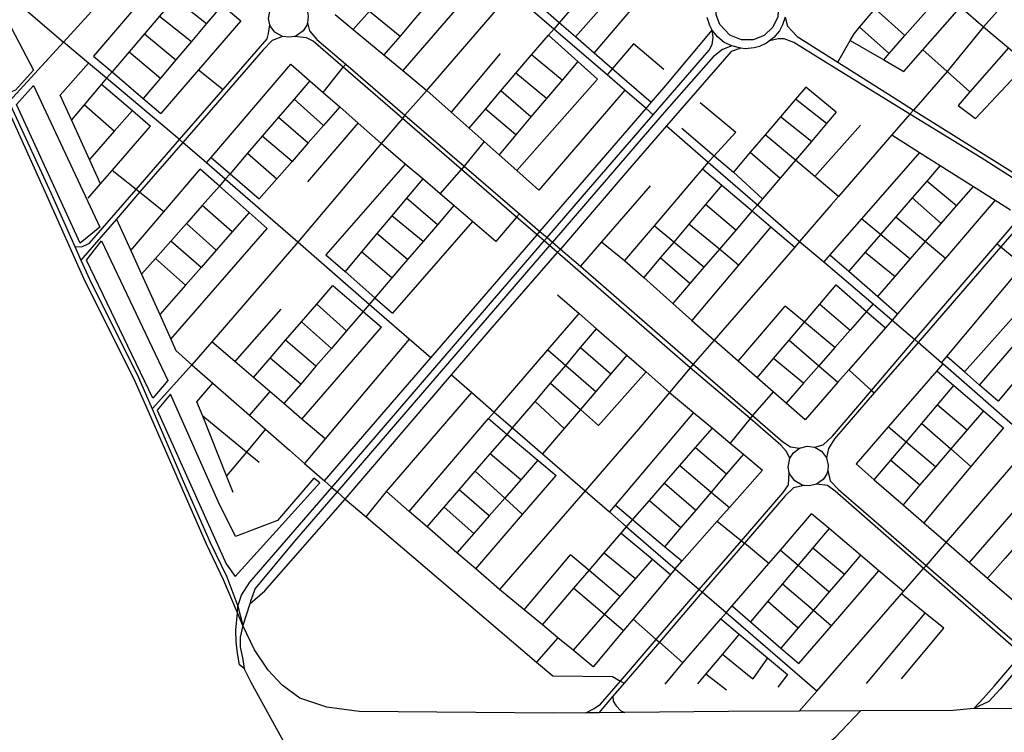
# Model space of a CAD drawing. Header units: millimetres. Extents: x 664923 to 767831, y 3118803 to 3207600.
# Tile 192 of 256: x 699129 to 700889, y 3185159 to 3186432. Entities that reach past the tile are written whole.
import ezdxf

# ---------------------------------------------------------------- set-up
doc = ezdxf.new("R2010")
doc.units = ezdxf.units.MM
for name, color, linetype in [('parks', 8, 'Continuous'), ('roads_2', 2, 'Continuous'), ('roads_3', 3, 'Continuous')]:
    doc.layers.add(name, color=color, linetype=linetype)

msp = doc.modelspace()

# ---------------------------------------------------------------- linework, layer by layer
at = {"layer": 'parks'}
for points in [[(699113.09, 3186302), (699067.38, 3186401.49), (699046.66, 3186460.63), (699037.48, 3186509.9), (699028.68, 3186557.24), (699124.67, 3186702.77), (699343.44, 3187043.65), (699387.71, 3187008.04), (699067.86, 3186505.93), (699154.26, 3186341.64), (699122.23, 3186305.6), (699113.09, 3186302)], [(700485.14, 3186459.45), (700483.9, 3186437.14), (700475.13, 3186418.53), (700459.29, 3186403.69), (700439.66, 3186396.01), (700419.26, 3186395.89), (700397.98, 3186404.34), (700380.16, 3186423.14), (700373.7, 3186440.13), (700373.78, 3186462.91), (700382.59, 3186483.29), (700401.44, 3186500.39), (700420.34, 3186506.92), (700445.24, 3186505.28), (700463.12, 3186496.34), (700478.78, 3186478.35), (700485.14, 3186459.45)], [(699237.54, 3186032.36), (699123.8, 3186280.06), (699153.91, 3186314.12), (699272.54, 3186061.04), (699237.54, 3186032.36)], [(699367.05, 3185755.46), (699248.7, 3186002.37), (699275.8, 3186036.74), (699394.02, 3185786.99), (699367.05, 3185755.46)], [(699514.45, 3185437.22), (699665.62, 3185604.2), (699655.18, 3185612.84), (699589.93, 3185536.86), (699514.99, 3185508.2), (699483.93, 3185570.7), (699398.99, 3185762.76), (699375.18, 3185733.92), (699498.26, 3185459.55), (699514.45, 3185437.22)]]:
    msp.add_lwpolyline(points, close=True, dxfattribs=at)
at = {"layer": 'roads_2'}
for points in [[(700486.7, 3186411.9), (700477.04, 3186400.14), (700469.16, 3186394.06), (700463.67, 3186389.83), (700451.34, 3186384), (700441.77, 3186381.28), (700425.38, 3186379.77), (700418.05, 3186380.65), (700401.43, 3186384.92), (700388.22, 3186391.22), (700376.07, 3186401.16), (700366.81, 3186412.88), (700362.22, 3186421.38), (700357.42, 3186435.93)], [(700496.84, 3186436.54), (700492.34, 3186422.32), (700486.7, 3186411.9)], [(700496.84, 3186436.54), (700501.42, 3186419.89), (700518.41, 3186401.6), (700591.12, 3186355.69), (700699.68, 3186287.15), (700726.45, 3186270.35), (700956.64, 3186125.87), (700964.78, 3186120.76), (700994.56, 3186102.07), (701119.78, 3186023.99), (701198.98, 3185974.6), (701213.87, 3185965.31), (701299.13, 3185912.14), (701396.67, 3185851.17), (701405.24, 3185845.82), (701580.74, 3185736.13), (701810.99, 3185594.91)], [(699530.76, 3185272.41), (699522.37, 3185278.96), (699518.44, 3185300.03), (699516.49, 3185320.08), (699515.77, 3185341.38), (699518.41, 3185372.11), (699519.42, 3185383.89), (699525.69, 3185403.38), (699540.44, 3185427), (699613.83, 3185511.24), (699686.96, 3185596.1), (700066.5, 3186036.53), (700071.71, 3186042.6), (700153.34, 3186137.32), (700261.39, 3186262), (700361.08, 3186377.05), (700366.45, 3186387.7), (700368.51, 3186399.8), (700366.81, 3186412.88)], [(701804.64, 3185582.75), (701398.62, 3185838.15), (701390.05, 3185843.53), (701367.76, 3185857.55), (701192.5, 3185967.18), (701049.65, 3186056.54), (700958.87, 3186113.93), (700950.78, 3186119.04), (700846.91, 3186184.69), (700720.01, 3186262.93), (700581.71, 3186348.17), (700512.27, 3186391.19), (700495.5, 3186397.69), (700484.38, 3186397.75), (700469.16, 3186394.06)], [(700401.43, 3186384.92), (700385.04, 3186378.47), (700368.09, 3186365.37), (700276.96, 3186261.29), (700081.32, 3186034.34), (700076.07, 3186028.26), (699696.49, 3185587.97), (699620.62, 3185499.96), (699549.85, 3185415.58), (699541.9, 3185392.84), (699540.44, 3185388.21), (699528.08, 3185349.33), (699523.3, 3185328.55), (699523.42, 3185311.49), (699527.92, 3185289), (699530.76, 3185272.41)], [(700833.85, 3185201.03), (700851.05, 3185219.44), (700870.12, 3185241.12), (700919.08, 3185298.14), (700924.68, 3185304.67), (701061.73, 3185464.29), (701117.48, 3185528.69), (701390.05, 3185843.53), (701396.67, 3185851.17), (701438.31, 3185899.29), (701594.81, 3186080.47), (701640.66, 3186144.5), (701699.18, 3186223.15), (701816.9, 3186381.35)], [(701826.71, 3186375.77), (701723.98, 3186240.49), (701706.65, 3186216.52), (701599.6, 3186070.98), (701563.42, 3186026.12), (701446.9, 3185894.14), (701405.24, 3185845.82), (701398.62, 3185838.15), (701125.78, 3185521.77), (701111.7, 3185505.44), (701070.93, 3185458.17), (700989.67, 3185363.21), (700933.22, 3185297.27), (700927.81, 3185290.51), (700880.82, 3185236.03), (700861, 3185213.58), (700833.85, 3185201.03)], [(700833.85, 3185201.03), (700797.06, 3185197.57), (700631.68, 3185196.78), (700521.98, 3185196.26), (700395.78, 3185195.66), (700210.59, 3185194.1), (700164.15, 3185193.71), (700141.13, 3185193.53), (700083.42, 3185193.04), (699736.11, 3185195.86), (699677.88, 3185203.65), (699629.87, 3185219.9), (699598.17, 3185242.73), (699573.46, 3185269.7), (699548.84, 3185305.94), (699528.08, 3185349.33)], [(699611.14, 3185124.29), (699543.08, 3185247.39), (699530.76, 3185272.41)]]:
    msp.add_lwpolyline(points, dxfattribs=at)
at = {"layer": 'roads_3'}
for points in [[(699110.37, 3186285.51), (699207.54, 3186391.82), (699264.07, 3186453.68), (699363.65, 3186567.23), (699396.84, 3186605.06), (699406.04, 3186610.19), (699430.05, 3186625.19), (699451.19, 3186647.11), (699471.77, 3186668.46), (699533.65, 3186765.09), (699592.47, 3186837.86), (699662.64, 3186917.78), (699716.5, 3186979.14), (699749.05, 3187016.21), (699756.56, 3187024.77)], [(699528.08, 3185349.33), (699518.41, 3185372.11), (699493.51, 3185431.25), (699463.12, 3185495.04), (699359.46, 3185731.87), (699333.39, 3185790.92), (699246.68, 3185964.06), (699177.97, 3186117.61), (699109.09, 3186270.62), (699047.68, 3186405.65), (699032.21, 3186454.06), (699009.41, 3186544.44), (699003.52, 3186555.14), (698992.08, 3186575.76), (698962.7, 3186624.09), (698944.31, 3186654.35), (698885.12, 3186744.28), (698880.65, 3186753.34), (698873.28, 3186768.25)], [(698873.28, 3186768.25), (698890.67, 3186749.01), (698981.67, 3186607.4), (699003.28, 3186567.97), (699011.91, 3186552.92), (699015.76, 3186545.98), (699040.16, 3186455.27), (699056.7, 3186407.59), (699110.37, 3186285.51), (699116.15, 3186272.36), (699185.84, 3186121.17), (699228.06, 3186026.48), (699238.8, 3186002.41), (699254, 3185968.32), (699341.66, 3185792.35), (699366.39, 3185736.42), (699421.22, 3185607.08), (699469.86, 3185498), (699499.31, 3185436.51), (699519.42, 3185383.89), (699528.08, 3185349.33)], [(700261.39, 3186262), (700248.57, 3186273.04), (700210.55, 3186305.78), (700178.88, 3186333.06), (700083.61, 3186415.09), (700008.12, 3186480.11), (699931.47, 3186546.12), (699878.12, 3186592.06), (699843.94, 3186621.51), (699803.95, 3186655.94), (699798.82, 3186660.36)], [(700708.97, 3186339.24), (700743.07, 3186378.12), (700799.95, 3186442.96), (700810.33, 3186454.79), (700818.66, 3186464.28), (700964.97, 3186631.08), (701001.51, 3186672.71)], [(701049.94, 3186642.92), (701044.12, 3186636.21), (701007.82, 3186595.28), (700851.52, 3186419.02), (700786.3, 3186339.28), (700726.45, 3186270.35)], [(700612.97, 3186624.09), (700651.6, 3186590.95), (700691.78, 3186556.47), (700779.41, 3186481.3), (700810.33, 3186454.79), (700851.52, 3186419.02)], [(699725.25, 3186413.96), (699754.28, 3186447.2), (699783.81, 3186481), (699810.52, 3186511.57), (699841.42, 3186546.94), (699868, 3186578.97), (699878.12, 3186592.06)], [(699363.65, 3186567.23), (699403.51, 3186533.09), (699436.26, 3186505.04), (699465.44, 3186480.05), (699491.38, 3186457.84), (699524.45, 3186429.51)], [(700189.05, 3186537.84), (700093.24, 3186426.29), (700083.61, 3186415.09)], [(699403.51, 3186533.09), (699261.44, 3186366.7)], [(699920.27, 3186532.9), (699893.62, 3186501.68), (699864.46, 3186467.53), (699836.72, 3186435.02), (699808.94, 3186402.48), (699780.08, 3186368.66)], [(699072.31, 3186507.64), (699132.35, 3186456.22), (699207.54, 3186391.82)], [(699436.26, 3186505.04), (699406.7, 3186470.32), (699379.4, 3186438.28), (699352.14, 3186406.27), (699325.12, 3186374.56), (699294.44, 3186338.54), (699284.7, 3186327.1)], [(699954.46, 3186502.96), (699899.15, 3186439.22), (699813.77, 3186340.81)], [(700223.79, 3186516.18), (700122.54, 3186400.86)], [(700591.12, 3186355.69), (700612.95, 3186394.3), (700620.02, 3186406.77), (700629.98, 3186418.35), (700658.03, 3186450.9), (700685.15, 3186482.38), (700714.58, 3186516.52)], [(700155.79, 3186372.01), (700259.61, 3186493.85)], [(699406.7, 3186470.32), (699463.32, 3186424.72)], [(699645.08, 3186437.84), (699643.85, 3186426.25), (699642.4, 3186422.07), (699636.09, 3186412.11), (699624.3, 3186403.46), (699620.22, 3186401.9), (699611.37, 3186400.3), (699598.74, 3186401.91), (699585.57, 3186409.43), (699577.81, 3186419.49), (699576.45, 3186422.45), (699573.91, 3186433.96), (699576.89, 3186449.99), (699583.02, 3186459.43), (699593.98, 3186467.61), (699599.52, 3186469.74), (699613.01, 3186470.99), (699621.15, 3186469.22), (699633.16, 3186462.22), (699641.74, 3186450.83), (699643.92, 3186444.92), (699645.08, 3186437.84)], [(699817.77, 3186260.93), (699856.93, 3186305.15), (699996.24, 3186466.36), (700008.12, 3186480.11)], [(700673.02, 3186359.89), (700682.94, 3186371.2), (700711.02, 3186403.25), (700739.56, 3186435.83), (700769.1, 3186469.54), (700779.41, 3186481.3)], [(699491.38, 3186457.84), (699463.32, 3186424.72), (699436.4, 3186392.92), (699408.48, 3186359.95), (699380.9, 3186327.39), (699350.1, 3186291.02)], [(700257.7, 3186283.62), (700188.16, 3186343.94), (700155.79, 3186372.01), (700122.54, 3186400.86), (700093.24, 3186426.29), (700059.02, 3186455.96)], [(700711.02, 3186403.25), (700658.03, 3186450.9)], [(699379.4, 3186438.28), (699436.4, 3186392.92)], [(699692.82, 3186440.76), (699725.25, 3186413.96), (699780.08, 3186368.66), (699813.77, 3186340.81), (699856.93, 3186305.15)], [(699754.28, 3186447.2), (699808.94, 3186402.48)], [(699228.06, 3186026.48), (699240.18, 3186025.91), (699254.35, 3186032.38), (699337.56, 3186128.2), (699415.24, 3186217.63), (699492.69, 3186306.83), (699571.64, 3186397.74), (699573.98, 3186407.02), (699576.45, 3186422.45)], [(699524.45, 3186429.51), (699448.84, 3186342.12), (699381.45, 3186264.26)], [(699643.85, 3186426.25), (699647.47, 3186411.65), (699660.41, 3186396.24), (699711.84, 3186352.03), (699817.77, 3186260.93), (699923.35, 3186170.16), (700022.36, 3186085.04), (700058.96, 3186053.56), (700071.71, 3186042.6), (700081.32, 3186034.34)], [(699673.75, 3185607.7), (699863.83, 3185827.7), (700053.76, 3186047.54), (700058.96, 3186053.56), (700248.57, 3186273.04), (700257.7, 3186283.62), (700280.87, 3186310.43), (700366.81, 3186412.88)], [(699932.29, 3186238.08), (699961.39, 3186272.17), (699989.12, 3186304.65), (700015.84, 3186335.97), (700043.95, 3186368.89), (700074.24, 3186404.38), (700083.61, 3186415.09)], [(700682.94, 3186371.2), (700629.98, 3186418.35)], [(700851.52, 3186419.02), (700896.26, 3186381.25), (700916.05, 3186364.18)], [(699598.74, 3186401.91), (699580.75, 3186394.43), (699564.37, 3186377.82), (699421.06, 3186212.57), (699343.65, 3186123.32), (699302.31, 3186075.65), (699238.8, 3186002.41)], [(699352.14, 3186406.27), (699408.48, 3186359.95)], [(700076.07, 3186028.26), (700066.5, 3186036.53), (700053.76, 3186047.54), (700017.25, 3186079.09), (699918.57, 3186164.35), (699813.15, 3186255.45), (699707.59, 3186346.67), (699653.85, 3186393.11), (699641.61, 3186399.12), (699620.22, 3186401.9)], [(700162.02, 3186325.74), (700126.85, 3186357.25), (700074.24, 3186404.38)], [(699415.24, 3186217.63), (699284.7, 3186327.1), (699252.55, 3186354.07), (699207.54, 3186391.82)], [(700418.05, 3186380.65), (700400.57, 3186375.03), (700285.18, 3186242.03), (700219.57, 3186166.39), (700095.71, 3186021.85)], [(700226.29, 3186388.58), (700188.16, 3186343.94), (700178.88, 3186333.06)], [(700280.31, 3186342.91), (700226.29, 3186388.58)], [(700612.95, 3186394.3), (700673.02, 3186359.89), (700708.97, 3186339.24)], [(700827.21, 3186302.62), (700786.3, 3186339.28), (700743.07, 3186378.12)], [(700896.26, 3186381.25), (700827.21, 3186302.62), (700805.94, 3186278.41)], [(699261.44, 3186366.7), (699294.44, 3186338.54), (699350.1, 3186291.02), (699381.45, 3186264.26)], [(699325.12, 3186374.56), (699380.9, 3186327.39)], [(699987.56, 3186371.28), (699900.36, 3186266.51)], [(700098.33, 3186323.51), (700043.95, 3186368.89)], [(699252.55, 3186354.07), (699201.82, 3186297.01)], [(699448.84, 3186342.12), (699492.69, 3186306.83)], [(699463.12, 3186176.02), (699471.5, 3186185.8), (699614.15, 3186352.1)], [(699614.15, 3186352.1), (699647.8, 3186322.58), (699671.84, 3186301.49), (699701.12, 3186275.81), (699733.98, 3186246.98), (699775.36, 3186210.68)], [(699671.84, 3186301.49), (699707.59, 3186346.67), (699711.84, 3186352.03)], [(700126.85, 3186357.25), (700098.33, 3186323.51), (700070.89, 3186291.05), (700042.89, 3186257.93), (700016.02, 3186226.14), (699985.83, 3186190.43)], [(700837.12, 3186255.3), (700928.65, 3186353.13)], [(699284.7, 3186327.1), (699275.77, 3186316.59), (699244.5, 3186279.79), (699221.82, 3186253.1)], [(700070.89, 3186291.05), (700015.84, 3186335.97)], [(700017.46, 3186162.29), (700162.02, 3186325.74)], [(699275.77, 3186316.59), (699330.76, 3186269.5), (699363.11, 3186241.79)], [(699647.8, 3186322.58), (699619.59, 3186289.7), (699591.87, 3186257.41), (699562.74, 3186223.47), (699536.58, 3186192.99), (699505.32, 3186156.58), (699496.84, 3186146.7)], [(700533.72, 3186311.4), (700515.52, 3186290.03), (700488.45, 3186258.24), (700461.12, 3186226.13), (700434.58, 3186194.97), (700404.47, 3186159.61)], [(700588.23, 3186266.48), (700533.72, 3186311.4)], [(699274, 3186138.53), (699254.33, 3186181.75), (699221.82, 3186253.1), (699201.82, 3186297.01)], [(699672.1, 3186242.58), (699619.59, 3186289.7)], [(700056.99, 3186127.11), (700017.46, 3186162.29), (699985.83, 3186190.43), (699959.4, 3186213.96), (699932.29, 3186238.08), (699900.36, 3186266.51), (699856.93, 3186305.15)], [(700042.89, 3186257.93), (699989.12, 3186304.65)], [(700210.55, 3186305.78), (700056.99, 3186127.11)], [(700571.05, 3186246.27), (700515.52, 3186290.03)], [(699298.52, 3186232.47), (699244.5, 3186279.79)], [(699701.12, 3186275.81), (699672.1, 3186242.58), (699644.99, 3186211.55), (699616.02, 3186178.38), (699589.09, 3186147.56), (699557.55, 3186111.45)], [(700016.02, 3186226.14), (699961.39, 3186272.17)], [(700345, 3186283.7), (700408.8, 3186230.78)], [(700805.94, 3186278.41), (700837.12, 3186255.3)], [(699330.76, 3186269.5), (699298.52, 3186232.47), (699254.33, 3186181.75)], [(699591.87, 3186257.41), (699644.99, 3186211.55)], [(699817.77, 3186260.93), (699813.15, 3186255.45), (699775.36, 3186210.68), (699626.34, 3186034.13)], [(700726.45, 3186270.35), (700720.01, 3186262.93), (700687.85, 3186225.9), (700592.34, 3186115.9), (700578.7, 3186100.18), (700522.72, 3186035.57), (700514.09, 3186025.61), (700370.11, 3185859.41), (700332.72, 3185816.25), (700327.46, 3185809.88), (700290.2, 3185765.96), (700234.91, 3185700.36), (700139.45, 3185590.26), (699986.56, 3185413.94)], [(700588.23, 3186266.48), (700571.05, 3186246.27), (700543.93, 3186214.36), (700515.27, 3186180.64), (700487.97, 3186148.54), (700456.65, 3186111.7), (700447.51, 3186100.95)], [(700543.93, 3186214.36), (700488.45, 3186258.24)], [(699251.86, 3186112.85), (699274, 3186138.53), (699294.74, 3186162.55), (699363.11, 3186241.79)], [(699644.42, 3186142.32), (699733.98, 3186246.98)], [(700285.18, 3186242.03), (700359.67, 3186177.29), (700447.51, 3186100.95), (700522.72, 3186035.57), (700565.88, 3185998.86), (700654.01, 3185923.86), (700687.98, 3185894.96), (700728.93, 3185860.11)], [(700312.2, 3186238.16), (700370.21, 3186188.77), (700404.47, 3186159.61), (700456.65, 3186111.7)], [(700631.32, 3186243.17), (700549.92, 3186151.53)], [(699616.02, 3186178.38), (699562.74, 3186223.47)], [(700408.8, 3186230.78), (700370.21, 3186188.77), (700359.67, 3186177.29)], [(700592.34, 3186115.9), (700549.92, 3186151.53), (700515.27, 3186180.64), (700461.12, 3186226.13)], [(700687.85, 3186225.9), (700737.09, 3186194.74), (700774.19, 3186171.27), (700833.19, 3186133.96), (700871.97, 3186109.43), (700899.8, 3186091.82)], [(699863.83, 3185827.7), (699825.31, 3185861.18), (699753.92, 3185923.23), (699626.34, 3186034.13), (699496.84, 3186146.7), (699463.12, 3186176.02), (699421.06, 3186212.57), (699415.24, 3186217.63)], [(699980.03, 3186035.72), (699938.25, 3186071.44), (699905.32, 3186099.58), (699880.92, 3186120.44), (699849.5, 3186147.3), (699818.39, 3186173.88), (699775.36, 3186210.68)], [(699959.4, 3186213.96), (699923.35, 3186170.16), (699918.57, 3186164.35)], [(699471.5, 3186185.8), (699505.32, 3186156.58), (699557.55, 3186111.45)], [(699536.58, 3186192.99), (699589.09, 3186147.56)], [(700434.58, 3186194.97), (700487.97, 3186148.54)], [(700737.09, 3186194.74), (700633.37, 3186076.07), (700576.86, 3186011.42), (700565.88, 3185998.86)], [(699818.39, 3186173.88), (699676.29, 3186011.9)], [(700359.67, 3186177.29), (700349.39, 3186165.21), (700262.98, 3186063.74), (700210.03, 3186001.55)], [(700774.19, 3186171.27), (700750, 3186143.35), (700724.08, 3186113.41), (700694.72, 3186079.5), (700667.3, 3186047.84), (700640.01, 3186016.33), (700610.5, 3185982.25)], [(699343.65, 3186123.32), (699337.56, 3186128.2), (699294.74, 3186162.55)], [(699327.85, 3186019.14), (699387.02, 3186088.53), (699452.1, 3186164.87)], [(699571.52, 3186058.49), (699539.27, 3186087.2), (699486.13, 3186134.56), (699452.1, 3186164.87)], [(699880.92, 3186120.44), (699918.57, 3186164.35)], [(700349.39, 3186165.21), (700383.84, 3186136.02), (700438.14, 3186089.98), (700471.25, 3186061.92), (700514.09, 3186025.61)], [(699496.84, 3186146.7), (699486.13, 3186134.56), (699455.49, 3186099.82), (699427.18, 3186067.74), (699399.25, 3186036.08), (699372.1, 3186005.31), (699346.98, 3185976.84)], [(699849.5, 3186147.3), (699820.71, 3186112.97), (699794.22, 3186081.4), (699767.47, 3186049.5), (699740.15, 3186016.91), (699710.68, 3185981.76)], [(700255.58, 3186135.22), (700169.13, 3186035.18), (700131.09, 3185991.16)], [(700383.84, 3186136.02), (700354.79, 3186101.7), (700325.09, 3186066.61), (700297.95, 3186034.54), (700273.89, 3186006.1), (700244.28, 3185971.13)], [(700662.6, 3185937.05), (700693.56, 3185972.79), (700720.36, 3186003.71), (700747.81, 3186035.4), (700775.98, 3186067.93), (700802.93, 3186099.04), (700833.19, 3186133.96)], [(700802.93, 3186099.04), (700750, 3186143.35)], [(699387.02, 3186088.53), (699343.65, 3186123.32)], [(700550.13, 3185667.78), (700565.19, 3185672.48), (700581.33, 3185687.84), (700651.26, 3185769.44), (700728.93, 3185860.11), (700875.81, 3186031.55), (700950.78, 3186119.04), (700956.64, 3186125.87)], [(700964.78, 3186120.76), (700958.87, 3186113.93), (700929.02, 3186079.51), (700921.28, 3186070.59), (700882.59, 3186025.96), (700734.55, 3185855.2), (700656.29, 3185764.94), (700585.42, 3185683.21), (700574.6, 3185665.93), (700570.75, 3185649.2)], [(700775.98, 3186067.93), (700724.08, 3186113.41)], [(699509.12, 3186052.77), (699455.49, 3186099.82)], [(699905.32, 3186099.58), (699875.78, 3186065.18), (699850.14, 3186035.31), (699822.49, 3186003.11), (699794.33, 3185970.3), (699764.02, 3185935), (699753.92, 3185923.23)], [(699875.78, 3186065.18), (699820.71, 3186112.97)], [(700447.51, 3186100.95), (700438.14, 3186089.98), (700408.77, 3186055.83), (700379.41, 3186021.69), (700351.79, 3185989.57), (700326.58, 3185960.26), (700296.25, 3185925)], [(700408.77, 3186055.83), (700354.79, 3186101.7)], [(700871.97, 3186109.43), (700783.21, 3186005.98), (700697.85, 3185906.47), (700687.98, 3185894.96)], [(699539.27, 3186087.2), (699509.12, 3186052.77), (699480.6, 3186020.21), (699453.39, 3185989.14), (699425.74, 3185957.57), (699379.54, 3185904.82)], [(699850.14, 3186035.31), (699794.22, 3186081.4)], [(700022.36, 3186085.04), (700017.25, 3186079.09), (699980.03, 3186035.72)], [(700694.72, 3186079.5), (700747.81, 3186035.4), (700783.21, 3186005.98)], [(699302.31, 3186075.65), (699327.85, 3186019.14), (699346.98, 3185976.84), (699379.54, 3185904.82), (699399.32, 3185861.03), (699408.58, 3185840.56), (699437.29, 3185815.34), (699474.6, 3185782.58), (699540.11, 3185725.05), (699568.62, 3185700.01), (699611.3, 3185662.54), (699638.28, 3185638.84), (699673.75, 3185607.7), (699686.96, 3185596.1)], [(699480.6, 3186020.21), (699427.18, 3186067.74)], [(699938.25, 3186071.44), (699795.21, 3185907.67)], [(700351.79, 3185989.57), (700297.95, 3186034.54), (700262.98, 3186063.74)], [(700413.6, 3185993.42), (700379.41, 3186021.69), (700325.09, 3186066.61)], [(700471.25, 3186061.92), (700413.6, 3185993.42), (700330.44, 3185894.63)], [(700720.36, 3186003.71), (700667.3, 3186047.84), (700633.37, 3186076.07)], [(699399.32, 3185861.03), (699571.52, 3186058.49)], [(699822.49, 3186003.11), (699767.47, 3186049.5)], [(699626.34, 3186034.13), (699472.7, 3185856.32), (699437.29, 3185815.34), (699366.39, 3185736.42)], [(699453.39, 3185989.14), (699399.25, 3186036.08)], [(700505.54, 3185648.4), (700498.83, 3185660.7), (700489.29, 3185671.84), (700434.3, 3185719.28), (700327.46, 3185809.88), (700090.48, 3186015.84), (700076.07, 3186028.26)], [(700081.32, 3186034.34), (700095.71, 3186021.85), (700131.09, 3185991.16), (700332.72, 3185816.25), (700438.48, 3185724.5), (700492.73, 3185677.43), (700506.77, 3185668.87), (700522.73, 3185666.21)], [(700169.13, 3186035.18), (700210.03, 3186001.55), (700244.28, 3185971.13), (700296.25, 3185925), (700330.44, 3185894.63), (700370.11, 3185859.41)], [(700875.81, 3186031.55), (700882.59, 3186025.96), (700922.27, 3185993.17), (700959.56, 3185962.37), (700984.9, 3185941.43), (701015.91, 3185915.8)], [(699676.29, 3186011.9), (699710.68, 3185981.76), (699764.02, 3185935), (699795.21, 3185907.67)], [(699711.22, 3185575.4), (699900.95, 3185797.07), (699969.74, 3185877.44), (700090.48, 3186015.84), (700095.71, 3186021.85)], [(699794.33, 3185970.3), (699740.15, 3186016.91)], [(700576.86, 3186011.42), (700610.5, 3185982.25), (700662.6, 3185937.05), (700697.85, 3185906.47)], [(700640.01, 3186016.33), (700693.56, 3185972.79)], [(699372.1, 3186005.31), (699425.74, 3185957.57)], [(700326.58, 3185960.26), (700273.89, 3186006.1)], [(700776.31, 3185818.75), (700785.82, 3185830.12), (700922.27, 3185993.17)], [(700844.28, 3185779.06), (700984.9, 3185941.43), (701022.56, 3185985.72)], [(699546.9, 3185792.74), (699576.7, 3185827.14), (699604.33, 3185859.06), (699632.66, 3185891.78), (699660.1, 3185923.48), (699689.07, 3185956.92)], [(699689.07, 3185956.92), (699743.1, 3185910.63), (699775.89, 3185882.53)], [(700446.76, 3185792.12), (700476.09, 3185826.46), (700504.25, 3185859.47), (700531.47, 3185891.36), (700558.71, 3185923.27), (700588.37, 3185958.03)], [(700588.37, 3185958.03), (700642.42, 3185910.61), (700675.98, 3185881.18)], [(700959.56, 3185962.37), (700817.54, 3185802.42)], [(700090.46, 3185940.47), (700128.93, 3185906.86), (700160.1, 3185879.62), (700214.27, 3185832.28), (700248.51, 3185802.38), (700290.2, 3185765.96), (700333.54, 3185729.86), (700367.12, 3185701.88), (700399.04, 3185675.28), (700422.5, 3185655.73), (700456.74, 3185627.21)], [(699753.92, 3185923.23), (699743.1, 3185910.63), (699713.36, 3185875.99), (699686.3, 3185844.48), (699658.82, 3185812.48), (699631.55, 3185780.73), (699601.61, 3185745.86)], [(699713.36, 3185875.99), (699660.1, 3185923.48)], [(700412.93, 3185821.82), (700497.06, 3185919.93)], [(700585.96, 3185846.12), (700531.47, 3185891.36), (700497.06, 3185919.93)], [(700654.01, 3185923.86), (700642.42, 3185910.61), (700613.21, 3185877.25), (700585.96, 3185846.12), (700557.33, 3185813.42), (700530.05, 3185782.24), (700498.76, 3185746.49)], [(700558.71, 3185923.27), (700613.21, 3185877.25)], [(699596.12, 3185914.86), (699514.02, 3185820.92)], [(699825.42, 3185553.25), (699967.21, 3185718.99), (699977.27, 3185730.74), (700072.92, 3185841.82), (700128.93, 3185906.86)], [(701015.91, 3185915.8), (700877.52, 3185750.02)], [(699686.3, 3185844.48), (699632.66, 3185891.78)], [(700687.98, 3185894.96), (700675.98, 3185881.18), (700610.49, 3185805.92), (700591.34, 3185783.92), (700532.79, 3185716.61)], [(699633.73, 3185718.33), (699775.89, 3185882.53)], [(699857.4, 3185525.61), (699887.92, 3185560.97), (699914.79, 3185592.08), (699943.33, 3185625.13), (699970.18, 3185656.23), (700000.06, 3185690.85), (700010.02, 3185702.38), (700050.21, 3185749.73), (700077.72, 3185782.14), (700104.94, 3185814.21), (700131.62, 3185845.86), (700160.1, 3185879.62)], [(699675.23, 3185682.78), (699633.73, 3185718.33), (699601.61, 3185745.86), (699576.23, 3185767.6), (699546.9, 3185792.74), (699514.02, 3185820.92), (699472.7, 3185856.32)], [(699658.82, 3185812.48), (699604.33, 3185859.06)], [(699825.31, 3185861.18), (699675.23, 3185682.78), (699638.28, 3185638.84)], [(700532.79, 3185716.61), (700498.76, 3185746.49), (700475.4, 3185766.98), (700446.76, 3185792.12), (700412.93, 3185821.82), (700370.11, 3185859.41)], [(700504.25, 3185859.47), (700557.33, 3185813.42), (700591.34, 3185783.92)], [(701125.78, 3185521.77), (701117.48, 3185528.69), (700982.02, 3185641.56), (700939.14, 3185677.3), (700922, 3185691.58), (700778.65, 3185816.71), (700776.31, 3185818.75), (700734.55, 3185855.2), (700728.93, 3185860.11)], [(700214.27, 3185832.28), (700185.78, 3185799.01), (700158.94, 3185767.66), (700131.17, 3185735.24), (700102.06, 3185701.24), (700063.42, 3185656.12)], [(700072.92, 3185841.82), (700104.94, 3185814.21), (700158.94, 3185767.66)], [(700131.62, 3185845.86), (700185.78, 3185799.01)], [(699631.55, 3185780.73), (699576.7, 3185827.14)], [(700530.05, 3185782.24), (700476.09, 3185826.46)], [(700778.65, 3185816.71), (700768.03, 3185804.48), (700681.03, 3185704.26), (700623.67, 3185638.21)], [(700877.52, 3185750.02), (700844.28, 3185779.06), (700817.54, 3185802.42), (700785.82, 3185830.12)], [(699900.95, 3185797.07), (699937.06, 3185765.58), (699977.27, 3185730.74), (700010.02, 3185702.38), (700063.42, 3185656.12), (700139.45, 3185590.26), (700183.02, 3185552.52), (700213.83, 3185525.84), (700300.68, 3185450.62), (700343.47, 3185413.54), (700348.87, 3185408.87)], [(700248.51, 3185802.38), (700163.45, 3185706.91)], [(700610.49, 3185805.92), (700651.26, 3185769.44), (700656.29, 3185764.94)], [(700768.03, 3185804.48), (700798.43, 3185778.48), (700851.48, 3185733.14), (700886.96, 3185702.8)], [(699511.05, 3185587.09), (699499.05, 3185616.99), (699456.45, 3185723.24), (699446.02, 3185749.26), (699474.6, 3185782.58)], [(700077.72, 3185782.14), (700131.17, 3185735.24), (700163.45, 3185706.91)], [(699576.23, 3185767.6), (699540.11, 3185725.05)], [(699748.37, 3185543.7), (699784.55, 3185588.6), (699937.06, 3185765.58)], [(700475.4, 3185766.98), (700438.48, 3185724.5)], [(700656.22, 3185609.95), (700685.85, 3185645.06), (700712.95, 3185677.18), (700740.91, 3185710.32), (700768.92, 3185743.51), (700798.43, 3185778.48)], [(700050.21, 3185749.73), (700102.06, 3185701.24)], [(700333.54, 3185729.86), (700193.07, 3185564.36), (700183.02, 3185552.52)], [(700851.48, 3185733.14), (700822.03, 3185698.77), (700792.98, 3185664.88), (700765.39, 3185632.69), (700737.82, 3185600.5), (700707.64, 3185565.29)], [(700768.92, 3185743.51), (700822.03, 3185698.77)], [(699557.57, 3185640.57), (699534.57, 3185659.37), (699456.45, 3185723.24)], [(699967.21, 3185718.99), (700000.06, 3185690.85), (700055.14, 3185644.66), (700087.63, 3185617.42)], [(700438.48, 3185724.5), (700434.3, 3185719.28), (700399.04, 3185675.28)], [(700740.91, 3185710.32), (700792.98, 3185664.88), (700828.97, 3185633.49)], [(699568.62, 3185700.01), (699534.57, 3185659.37), (699499.05, 3185616.99)], [(700213.83, 3185525.84), (700224.42, 3185538.01), (700254.89, 3185573), (700281.54, 3185603.61), (700308.92, 3185635.04), (700337.04, 3185667.33), (700367.12, 3185701.88)], [(700765.39, 3185632.69), (700712.95, 3185677.18), (700681.03, 3185704.26)], [(700886.96, 3185702.8), (700828.97, 3185633.49), (700744.87, 3185532.97)], [(700939.14, 3185677.3), (700907.37, 3185640.47), (700784.74, 3185498.35), (700748.96, 3185456.89)], [(700024.57, 3185609.72), (699970.18, 3185656.23)], [(700422.5, 3185655.73), (700392.2, 3185620.18), (700364.68, 3185587.9), (700337.18, 3185555.64), (700310.68, 3185524.55), (700281.34, 3185490.13)], [(700337.04, 3185667.33), (700392.2, 3185620.18)], [(700574.03, 3185636.15), (700573.15, 3185626.14), (700571.27, 3185620.39), (700564.94, 3185610.45), (700553.17, 3185601.85), (700540.26, 3185598.69), (700530.96, 3185599.39), (700527.65, 3185600.25), (700514.45, 3185607.72), (700506.62, 3185617.76), (700504.39, 3185623.01), (700502.62, 3185632.27), (700505.54, 3185648.4), (700511.7, 3185657.95), (700522.73, 3185666.21), (700536.37, 3185669.72), (700550.13, 3185667.78), (700562.19, 3185660.7), (700570.75, 3185649.2), (700574.03, 3185636.15)], [(700055.14, 3185644.66), (700024.57, 3185609.72), (699995.97, 3185577.04), (699968.42, 3185545.53), (699940.61, 3185513.75), (699910.67, 3185479.54)], [(700623.67, 3185638.21), (700656.22, 3185609.95), (700707.64, 3185565.29), (700744.87, 3185532.97), (700784.74, 3185498.35), (700826.4, 3185462.19), (700858.6, 3185434.23), (700926.99, 3185374.86)], [(700685.85, 3185645.06), (700737.82, 3185600.5)], [(700826.4, 3185462.19), (700913.07, 3185562.08), (700971.47, 3185629.4), (700982.02, 3185641.56), (700990.18, 3185650.95)], [(700027.83, 3185547.93), (699995.97, 3185577.04), (699943.33, 3185625.13)], [(700141.13, 3185193.53), (700156, 3185201.14), (700166.93, 3185208.97), (700202.6, 3185250.3), (700266.74, 3185324.63), (700343.47, 3185413.54), (700418.93, 3185500.96), (700493.46, 3185587.34), (700503.23, 3185600.83), (700504.39, 3185623.01)], [(700300.68, 3185450.62), (700312.22, 3185464.16), (700375.73, 3185535.82), (700397.38, 3185560.23), (700456.74, 3185627.21)], [(700308.92, 3185635.04), (700364.68, 3185587.9), (700397.38, 3185560.23)], [(700573.15, 3185626.14), (700577.37, 3185607.82), (700592.28, 3185592.62), (700748.96, 3185456.89), (700924.68, 3185304.67), (700933.22, 3185297.27)], [(699944.11, 3185450.64), (700027.83, 3185547.93), (700087.63, 3185617.42)], [(700281.54, 3185603.61), (700337.18, 3185555.64)], [(699686.96, 3185596.1), (699696.49, 3185587.97), (699711.22, 3185575.4), (699748.37, 3185543.7), (700008.05, 3185322.11), (700052.8, 3185283.92), (700081.66, 3185259.3), (700188.51, 3185258.12), (700202.6, 3185250.3), (700209.47, 3185246.5)], [(700154.11, 3185275.4), (700118.05, 3185305.22), (700091.03, 3185327.56), (700063.23, 3185350.55), (700030.9, 3185377.28), (699986.56, 3185413.94), (699944.11, 3185450.64), (699910.67, 3185479.54), (699857.4, 3185525.61), (699825.42, 3185553.25), (699784.55, 3185588.6)], [(699968.42, 3185545.53), (699914.79, 3185592.08)], [(700530.96, 3185599.39), (700511.88, 3185595.47), (700496.78, 3185581.17), (700424.23, 3185496.68), (700348.87, 3185408.87), (700272.32, 3185319.71), (700209.47, 3185246.5), (700189.33, 3185223.04), (700164.15, 3185193.71)], [(700927.81, 3185290.51), (700919.08, 3185298.14), (700744.11, 3185451.17), (700586.08, 3185589.4), (700572.4, 3185599.46), (700553.17, 3185601.85)], [(701005.32, 3185600.63), (700973.37, 3185564.39), (700946.25, 3185533.64), (700918.74, 3185502.44), (700890.07, 3185469.93), (700858.6, 3185434.23)], [(699540.44, 3185388.21), (699567.19, 3185411.35), (699711.22, 3185575.4)], [(700254.89, 3185573), (700310.68, 3185524.55)], [(699940.61, 3185513.75), (699887.92, 3185560.97)], [(700312.22, 3185464.16), (700281.34, 3185490.13), (700224.42, 3185538.01), (700193.07, 3185564.36)], [(700282.74, 3185244.76), (700314.44, 3185282.5), (700382.05, 3185361.11), (700391.46, 3185372.06), (700402.22, 3185384.51), (700467.81, 3185460.39), (700488.45, 3185484.28), (700544.21, 3185548.81)], [(700375.73, 3185535.82), (700418.93, 3185500.96), (700424.23, 3185496.68)], [(700708.42, 3185410.22), (700664.6, 3185447.21), (700631.6, 3185475.05), (700575.42, 3185522.48), (700544.21, 3185548.81)], [(700063.23, 3185350.55), (700119.47, 3185416.01), (700146.76, 3185447.77), (700173.85, 3185479.31), (700204.23, 3185514.68), (700213.83, 3185525.84)], [(700575.42, 3185522.48), (700546.43, 3185488.09), (700520.22, 3185457.02), (700492.4, 3185424.01), (700466.21, 3185392.95), (700435.1, 3185356.06)], [(700204.23, 3185514.68), (700259.99, 3185467.75), (700292.27, 3185440.57)], [(701111.7, 3185505.44), (701126.94, 3185492.33), (701131.3, 3185488.57), (701218.62, 3185413.38), (701219.07, 3185349.97), (701220.15, 3185198.65), (701129.22, 3185199.21), (701039.63, 3185199.76), (700925.62, 3185200.47), (700833.85, 3185201.03)], [(700467.81, 3185460.39), (700424.23, 3185496.68)], [(700488.45, 3185484.28), (700520.22, 3185457.02), (700575.51, 3185409.56)], [(700546.43, 3185488.09), (700602.8, 3185441.42)], [(700030.9, 3185377.28), (700113.61, 3185475.77)], [(700201.88, 3185401.21), (700146.76, 3185447.77), (700113.61, 3185475.77)], [(700259.99, 3185467.75), (700229.84, 3185433.23), (700201.88, 3185401.21), (700174.13, 3185369.44), (700118.05, 3185305.22)], [(700173.85, 3185479.31), (700229.84, 3185433.23)], [(700631.6, 3185475.05), (700602.8, 3185441.42), (700575.51, 3185409.56), (700547.37, 3185376.7), (700520.36, 3185345.15), (700489.45, 3185309.05)], [(700300.68, 3185450.62), (700292.27, 3185440.57), (700275.44, 3185420.44), (700225.66, 3185360.94), (700208.38, 3185340.28), (700154.11, 3185275.4)], [(700402.22, 3185384.51), (700435.1, 3185356.06), (700489.45, 3185309.05), (700521.28, 3185281.53), (700579.62, 3185348.97), (700664.6, 3185447.21)], [(700521.98, 3185196.26), (700553.3, 3185232.2), (700704.6, 3185405.86), (700708.42, 3185410.22), (700744.11, 3185451.17), (700748.96, 3185456.89)], [(700119.47, 3185416.01), (700174.13, 3185369.44), (700208.38, 3185340.28)], [(700492.4, 3185424.01), (700547.37, 3185376.7), (700579.62, 3185348.97)], [(700553.3, 3185232.2), (700391.46, 3185372.06), (700348.87, 3185408.87)], [(700466.21, 3185392.95), (700520.36, 3185345.15)], [(700780.57, 3185344.53), (700747.41, 3185371.3), (700704.6, 3185405.86)], [(700225.66, 3185360.94), (700266.74, 3185324.63), (700272.32, 3185319.71)], [(700382.05, 3185361.11), (700414.67, 3185333.93), (700465.66, 3185291.42), (700501.16, 3185261.84), (700484.13, 3185239.19)], [(700642.06, 3185246.06), (700747.41, 3185371.3)], [(700704.56, 3185253.93), (700780.57, 3185344.53)], [(700091.03, 3185327.56), (700052.8, 3185283.92)], [(700414.67, 3185333.93), (700384.83, 3185298.24), (700355.39, 3185263.02), (700340.32, 3185245)], [(700272.32, 3185319.71), (700314.44, 3185282.5)], [(700384.83, 3185298.24), (700439.19, 3185254.41)], [(700465.66, 3185291.42), (700439.19, 3185254.41)], [(700355.39, 3185263.02), (700392.03, 3185234.58)], [(700189.33, 3185223.04), (700189.7, 3185214.16), (700194.85, 3185205.73), (700203.56, 3185197.16), (700210.59, 3185194.1)], [(700050.99, 3184411.93), (700075.27, 3184470.15), (700101.54, 3184543.64), (700119.8, 3184574.39), (700174.6, 3184614.9), (700228.52, 3184681.04), (700303.23, 3184783.63), (700333.67, 3184839.26), (700355.33, 3184878.87), (700399.83, 3184959.62), (700475.05, 3185057.43), (700499.97, 3185082.65), (700587.06, 3185150.23), (700631.68, 3185196.78)]]:
    msp.add_lwpolyline(points, dxfattribs=at)

doc.saveas('drawing.dxf')
